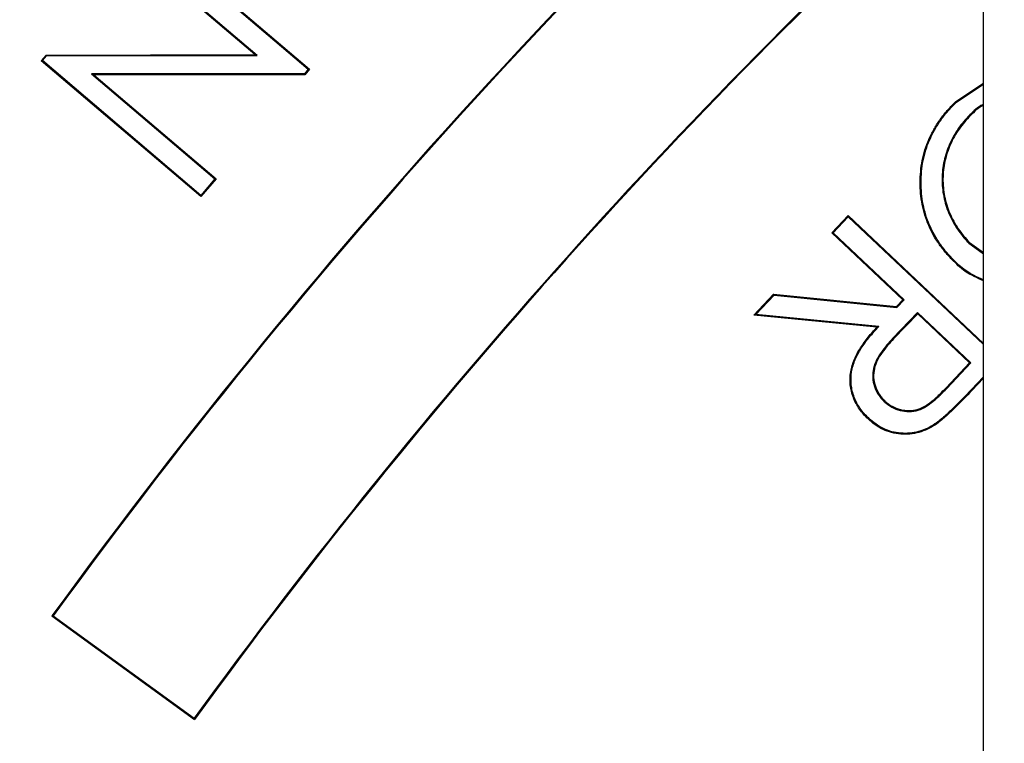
# Model space of a CAD drawing. Header units: millimetres. Extents: x 1055 to 2818, y 673 to 2898.
# Tile 19 of 44: x 1881 to 1909, y 1840 to 1861. Entities that reach past the tile are written whole.
import ezdxf

# ---------------------------------------------------------------- set-up
doc = ezdxf.new("R2010")
doc.units = ezdxf.units.MM

msp = doc.modelspace()

# ---------------------------------------------------------------- linework, layer by layer
at = {"color": 7, "linetype": 'Continuous', "lineweight": 25}
for p, q in [((1907.952, 693.482), (1907.952, 2073.482)), ((1884.291, 1863.293), (1888.825, 1859.432)), ((1884.294, 1863.256), (1888.788, 1859.43)), ((1887.269, 1859.847), (1883.84, 1862.764)), ((1887.34, 1859.821), (1883.877, 1862.767)), ((1881.209, 1859.673), (1881.346, 1859.834)), ((1881.346, 1859.834), (1887.269, 1859.847)), ((1881.358, 1859.808), (1881.346, 1859.834)), ((1887.34, 1859.821), (1887.269, 1859.847)), ((1881.246, 1859.676), (1881.209, 1859.673)), ((1885.743, 1855.813), (1881.209, 1859.673)), ((1881.246, 1859.676), (1881.358, 1859.808)), ((1885.74, 1855.85), (1881.246, 1859.676)), ((1881.358, 1859.808), (1887.34, 1859.821)), ((1888.678, 1859.301), (1882.632, 1859.3)), ((1882.632, 1859.3), (1882.704, 1859.274)), ((1882.632, 1859.3), (1886.138, 1856.316)), ((1888.69, 1859.275), (1882.704, 1859.274)), ((1882.704, 1859.274), (1886.174, 1856.319)), ((1888.788, 1859.43), (1888.678, 1859.301)), ((1888.678, 1859.301), (1888.69, 1859.275)), ((1888.825, 1859.432), (1888.69, 1859.275)), ((1888.788, 1859.43), (1888.825, 1859.432)), ((1907.166, 1858.516), (1907.952, 1859.039)), ((1907.184, 1858.497), (1907.952, 1859.009)), ((1907.184, 1858.497), (1907.166, 1858.516)), ((1907.568, 1858.133), (1907.586, 1858.114)), ((1886.138, 1856.316), (1885.74, 1855.85)), ((1886.174, 1856.319), (1885.743, 1855.813)), ((1886.138, 1856.316), (1886.174, 1856.319)), ((1885.74, 1855.85), (1885.743, 1855.813)), ((1903.65, 1854.787), (1904.113, 1855.277)), ((1903.687, 1854.788), (1904.114, 1855.24)), ((1904.114, 1855.24), (1904.113, 1855.277)), ((1904.113, 1855.277), (1907.952, 1851.647)), ((1904.114, 1855.24), (1907.952, 1851.611)), ((1903.687, 1854.788), (1903.65, 1854.787)), ((1905.664, 1852.882), (1903.65, 1854.787)), ((1905.701, 1852.883), (1903.687, 1854.788)), ((1907.537, 1854.496), (1907.556, 1854.514)), ((1907.537, 1854.496), (1907.952, 1854.192)), ((1907.556, 1854.514), (1907.952, 1854.225)), ((1907.076, 1854.046), (1907.057, 1854.028)), ((1901.438, 1852.449), (1901.998, 1853.043)), ((1901.493, 1852.47), (1902.009, 1853.015)), ((1902.009, 1853.015), (1901.998, 1853.043)), ((1901.998, 1853.043), (1905.483, 1852.692)), ((1902.009, 1853.015), (1905.494, 1852.664)), ((1905.483, 1852.692), (1905.664, 1852.882)), ((1905.494, 1852.664), (1905.701, 1852.883)), ((1905.701, 1852.883), (1905.664, 1852.882)), ((1905.494, 1852.664), (1905.483, 1852.692)), ((1901.493, 1852.47), (1901.438, 1852.449)), ((1904.925, 1852.102), (1901.438, 1852.449)), ((1904.98, 1852.123), (1901.493, 1852.47)), ((1906.085, 1852.52), (1905.382, 1851.791)), ((1906.086, 1852.483), (1905.401, 1851.773)), ((1907.595, 1851.091), (1906.085, 1852.52)), ((1906.085, 1852.52), (1906.086, 1852.483)), ((1907.558, 1851.09), (1906.086, 1852.483)), ((1904.98, 1852.123), (1904.925, 1852.102)), ((1905.382, 1851.791), (1905.401, 1851.773)), ((1906.89, 1850.385), (1907.558, 1851.09)), ((1906.909, 1850.367), (1907.595, 1851.091)), ((1907.595, 1851.091), (1907.558, 1851.09)), ((1907.952, 1850.694), (1907.611, 1850.335)), ((1907.952, 1850.656), (1907.63, 1850.317)), ((1906.909, 1850.367), (1906.89, 1850.385)), ((1907.611, 1850.335), (1907.63, 1850.317)), ((1905.14, 1849.991), (1905.158, 1850.01)), ((1881.551, 1843.911), (1881.514, 1843.906)), ((1881.514, 1843.906), (1885.559, 1840.967)), ((1881.551, 1843.911), (1885.553, 1841.003)), ((1885.553, 1841.003), (1885.559, 1840.967))]:
    msp.add_line(p, q, dxfattribs=at)
at = {"color": 7, "linetype": 'Continuous', "lineweight": 25, "flags": 128}
for points in [[(1904.695, 1849.521), (1904.687, 1849.512), (1904.677, 1849.502)], [(1906.577, 1849.359), (1906.584, 1849.348), (1906.592, 1849.337)]]:
    msp.add_lwpolyline(points, dxfattribs=at)
at = {"color": 7, "linetype": 'Continuous', "lineweight": 25}
for centre, radius, start, end in [((1967.952, 1773.482), 497, 94.47223, 263.06609), ((1967.952, 1773.482), 394.279, 95.56318, 178.61935), ((1967.952, 1773.482), 394, 95.61223, 178.61837), ((2019.047, 1743.982), 170, 130.80623, 144), ((2019.047, 1743.982), 169.974, 130.81385, 143.99117), ((2019.047, 1743.982), 165.026, 132.31447, 143.99091), ((2019.047, 1743.982), 165, 132.32274, 144)]:
    msp.add_arc(centre, radius, start, end, dxfattribs=at)
at = {"color": 1, "linetype": 'Continuous', "lineweight": 25}
for radius, start, end in [(496.2, 94.47946, 263.05486), (491.207, 94.52509, 262.98391), (433.476, 95.16191, 262.0438), (426.405, 95.24775, 261.91098)]:
    msp.add_arc((1967.952, 1773.482), radius, start, end, dxfattribs=at)
for points, knots in [([(1677.222, 1640.443), (1675.971, 1643.117), (1672.302, 1650.963), (1667.128, 1664.38), (1661.603, 1680.787), (1656.978, 1697.672), (1653.241, 1714.965), (1650.443, 1732.609), (1648.631, 1750.556), (1647.838, 1768.748), (1648.084, 1786.815), (1649.348, 1804.697), (1651.586, 1822.34), (1654.834, 1840.004), (1659.123, 1857.624), (1664.462, 1875.137), (1670.731, 1892.157), (1677.887, 1908.636), (1685.868, 1924.542), (1694.8, 1940.132), (1704.696, 1955.338), (1715.542, 1970.094), (1727.085, 1984.062), (1739.265, 1997.215), (1752.012, 2009.542), (1765.545, 2021.26), (1779.852, 2032.304), (1794.901, 2042.616), (1810.29, 2051.925), (1825.946, 2060.238), (1841.796, 2067.576), (1858.17, 2074.119), (1875.053, 2079.724), (1888.389, 2083.554), (1896.101, 2085.162), (1897.952, 2085.548)], [0, 0, 0, 0, 0.015558, 0.045657, 0.075735, 0.106802, 0.137893, 0.16896, 0.200934, 0.232933, 0.264907, 0.296135, 0.327388, 0.358617, 0.390764, 0.422937, 0.455084, 0.486332, 0.517603, 0.548851, 0.581008, 0.613191, 0.645348, 0.676484, 0.707643, 0.738779, 0.770812, 0.802871, 0.834904, 0.865576, 0.896271, 0.926942, 0.958476, 0.990035, 1, 1, 1, 1]), ([(1897.952, 2075.319), (1896.697, 2075.051), (1889.992, 2073.621), (1878.045, 2070.163), (1862.033, 2064.877), (1846.212, 2058.59), (1830.619, 2051.395), (1815.445, 2043.346), (1800.74, 2034.467), (1786.545, 2024.791), (1772.773, 2014.247), (1759.49, 2002.837), (1746.755, 1990.58), (1734.833, 1977.727), (1723.747, 1964.334), (1713.502, 1950.467), (1703.949, 1935.914), (1695.15, 1920.699), (1687.154, 1904.86), (1680.143, 1888.748), (1674.116, 1872.426), (1669.052, 1855.959), (1664.868, 1839.073), (1661.62, 1821.809), (1659.345, 1804.221), (1658.094, 1786.73), (1657.844, 1769.396), (1658.549, 1752.274), (1660.218, 1735.051), (1662.884, 1717.784), (1666.57, 1700.537), (1671.407, 1682.773), (1677.618, 1664.821), (1682.693, 1651.856), (1685.895, 1645.346), (1686.238, 1644.648)], [0, 0, 0, 0, 0.007011, 0.03746, 0.067886, 0.099147, 0.130433, 0.161694, 0.192964, 0.224259, 0.255529, 0.287701, 0.319899, 0.352071, 0.383453, 0.41486, 0.446242, 0.478537, 0.510858, 0.543153, 0.574511, 0.605894, 0.637252, 0.669531, 0.701837, 0.734115, 0.765307, 0.796524, 0.827716, 0.85982, 0.89195, 0.924054, 0.960356, 0.995747, 1, 1, 1, 1]), ([(1695.023, 1648.744), (1693.024, 1653.402), (1688.786, 1663.276), (1683.423, 1678.785), (1678.719, 1695.114), (1674.958, 1711.852), (1672.179, 1728.943), (1670.434, 1746.337), (1669.777, 1763.467), (1670.164, 1780.268), (1671.508, 1796.687), (1673.821, 1813.168), (1677.127, 1829.656), (1681.43, 1846.094), (1686.621, 1862.105), (1692.651, 1877.65), (1699.46, 1892.698), (1707.162, 1907.505), (1715.765, 1922.015), (1725.265, 1936.169), (1735.574, 1949.809), (1746.672, 1962.884), (1758.526, 1975.351), (1771.224, 1987.269), (1784.76, 1998.562), (1799.111, 2009.163), (1813.78, 2018.707), (1828.681, 2027.205), (1843.724, 2034.697), (1859.351, 2041.415), (1875.54, 2047.259), (1891.795, 2052.164), (1902.711, 2054.585), (1907.952, 2055.747)], [0, 0, 0, 0, 0.02909, 0.061673, 0.094282, 0.126864, 0.160448, 0.194061, 0.227643, 0.259294, 0.290972, 0.322625, 0.355209, 0.38782, 0.420405, 0.451971, 0.483559, 0.515125, 0.547551, 0.580001, 0.612426, 0.644968, 0.677536, 0.710077, 0.74363, 0.777213, 0.810764, 0.842202, 0.873666, 0.905104, 0.937547, 0.970019, 1, 1, 1, 1]), ([(1907.952, 2050.644), (1903.236, 2049.6), (1893.097, 2047.354), (1877.84, 2042.791), (1862.013, 2037.161), (1846.403, 2030.536), (1831.068, 2022.952), (1816.207, 2014.497), (1801.876, 2005.197), (1788.117, 1995.094), (1774.846, 1984.127), (1762.132, 1972.305), (1750.033, 1959.656), (1738.936, 1946.613), (1728.824, 1933.263), (1719.664, 1919.69), (1711.193, 1905.535), (1703.465, 1890.823), (1696.524, 1875.588), (1690.508, 1860.132), (1685.421, 1844.507), (1681.253, 1828.768), (1677.951, 1812.678), (1675.572, 1796.277), (1674.159, 1779.616), (1673.753, 1762.902), (1674.373, 1746.195), (1675.991, 1729.549), (1678.624, 1712.849), (1682.292, 1696.153), (1687.028, 1679.534), (1692.309, 1664.191), (1696.421, 1654.569), (1698.264, 1650.256)], [0, 0, 0, 0, 0.027428, 0.058976, 0.090497, 0.123036, 0.155604, 0.188144, 0.220787, 0.253459, 0.286104, 0.319777, 0.353481, 0.387156, 0.418841, 0.45055, 0.482236, 0.514785, 0.54736, 0.57991, 0.611682, 0.643477, 0.675248, 0.707937, 0.740653, 0.773341, 0.806033, 0.838754, 0.871447, 0.905158, 0.938897, 0.972609, 1, 1, 1, 1]), ([(1707.006, 1654.332), (1705.442, 1658.207), (1702.25, 1666.119), (1698.108, 1678.306), (1694.467, 1690.645), (1691.415, 1702.963), (1688.913, 1715.256), (1686.934, 1727.666), (1685.473, 1740.261), (1684.549, 1752.993), (1684.172, 1765.871), (1684.357, 1778.783), (1685.106, 1791.606), (1686.406, 1804.286), (1688.242, 1816.834), (1690.626, 1829.325), (1693.581, 1841.829), (1697.11, 1854.291), (1701.231, 1866.716), (1705.916, 1878.987), (1711.083, 1890.9), (1716.683, 1902.411), (1722.694, 1913.54), (1729.196, 1924.441), (1736.234, 1935.173), (1743.793, 1945.682), (1751.892, 1955.967), (1760.467, 1965.928), (1770.324, 1976.424), (1781.62, 1987.267), (1794.612, 1998.188), (1808.271, 2008.247), (1822.89, 2017.635), (1838.435, 2026.239), (1852.78, 2032.956), (1865.242, 2037.99), (1875.633, 2041.711), (1886.201, 2045.011), (1896.976, 2047.939), (1904.274, 2049.523), (1907.952, 2050.321)], [0, 0, 0, 0, 0.02492, 0.05087, 0.076821, 0.10178, 0.126739, 0.151868, 0.176997, 0.202659, 0.22832, 0.254165, 0.28001, 0.305253, 0.330496, 0.355917, 0.381338, 0.407323, 0.433308, 0.459489, 0.485669, 0.510674, 0.535678, 0.560858, 0.586037, 0.611774, 0.637511, 0.663441, 0.689372, 0.722393, 0.755549, 0.788984, 0.821733, 0.857081, 0.892598, 0.913921, 0.935244, 0.956715, 0.978186, 1, 1, 1, 1])]:
    msp.add_open_spline(points, degree=3, knots=knots, dxfattribs=at)
at = {"color": 7, "linetype": 'Continuous', "lineweight": 25}
for points, knots in [([(1719.908, 1660.348), (1718.585, 1663.197), (1714.767, 1671.423), (1709.615, 1685.548), (1704.392, 1702.635), (1700.343, 1720.087), (1697.437, 1737.743), (1695.696, 1755.488), (1695.104, 1773.286), (1695.675, 1791.139), (1697.418, 1808.965), (1700.325, 1826.63), (1704.371, 1844.007), (1709.528, 1861.049), (1715.798, 1877.76), (1723.172, 1894.077), (1731.601, 1909.877), (1741.015, 1925.048), (1751.369, 1939.535), (1762.661, 1953.343), (1774.869, 1966.432), (1787.917, 1978.7), (1801.705, 1990.055), (1816.159, 2000.456), (1831.278, 2009.893), (1847.035, 2018.367), (1863.347, 2025.739), (1877.405, 2031.201), (1886.111, 2033.76), (1889.11, 2034.641)], [0, 0, 0, 0, 0.020258, 0.058481, 0.096847, 0.135471, 0.173942, 0.212193, 0.250406, 0.288729, 0.327327, 0.365856, 0.404126, 0.442331, 0.480628, 0.519177, 0.55775, 0.596056, 0.634265, 0.672531, 0.711034, 0.749635, 0.787969, 0.826172, 0.864417, 0.902855, 0.941478, 0.97984, 1, 1, 1, 1]), ([(1887.952, 2031.95), (1885.578, 2031.248), (1877.555, 2028.875), (1864.243, 2023.659), (1848.102, 2016.377), (1832.479, 2007.967), (1817.446, 1998.568), (1803.064, 1988.212), (1789.401, 1976.941), (1776.509, 1964.799), (1764.434, 1951.856), (1753.237, 1938.164), (1742.942, 1923.751), (1733.589, 1908.682), (1725.236, 1893.014), (1717.949, 1876.867), (1711.735, 1860.312), (1706.623, 1843.415), (1702.615, 1826.192), (1699.727, 1808.71), (1697.996, 1791.036), (1697.434, 1773.304), (1698.017, 1755.6), (1699.747, 1738.004), (1702.626, 1720.548), (1706.616, 1703.293), (1711.787, 1686.347), (1716.9, 1672.322), (1720.692, 1664.143), (1722, 1661.324)], [0, 0, 0, 0, 0.0161627, 0.0546494, 0.0932531, 0.1317977, 0.1704506, 0.2089967, 0.2474822, 0.286073, 0.3246021, 0.3630336, 0.4015307, 0.4402264, 0.478806, 0.5174361, 0.5558715, 0.5942311, 0.6326779, 0.6713082, 0.7098937, 0.7486017, 0.7871138, 0.82553, 0.8640131, 0.9026151, 0.9411233, 0.9797035, 1, 1, 1, 1]), ([(1907.057, 1854.028), (1906.986, 1854.105), (1906.915, 1854.181), (1906.782, 1854.342), (1906.719, 1854.426), (1906.545, 1854.686), (1906.446, 1854.872), (1906.292, 1855.26), (1906.235, 1855.463), (1906.166, 1855.875), (1906.151, 1856.084), (1906.162, 1856.502), (1906.186, 1856.711), (1906.277, 1857.118), (1906.347, 1857.317), (1906.479, 1857.601), (1906.527, 1857.694), (1906.634, 1857.873), (1906.692, 1857.96), (1906.816, 1858.129), (1906.881, 1858.211), (1907.02, 1858.367), (1907.093, 1858.441), (1907.166, 1858.516)], [0, 0, 0, 0, 0.0625, 0.0625, 0.125, 0.125, 0.25, 0.25, 0.375, 0.375, 0.5, 0.5, 0.625, 0.625, 0.75, 0.75, 0.8125, 0.8125, 0.875, 0.875, 0.9375, 0.9375, 1, 1, 1, 1]), ([(1907.076, 1854.046), (1907.005, 1854.123), (1906.935, 1854.199), (1906.802, 1854.358), (1906.741, 1854.441), (1906.568, 1854.7), (1906.47, 1854.883), (1906.317, 1855.268), (1906.261, 1855.469), (1906.192, 1855.877), (1906.178, 1856.085), (1906.188, 1856.5), (1906.212, 1856.707), (1906.302, 1857.111), (1906.371, 1857.307), (1906.502, 1857.589), (1906.55, 1857.681), (1906.656, 1857.859), (1906.714, 1857.945), (1906.836, 1858.113), (1906.901, 1858.194), (1907.038, 1858.348), (1907.111, 1858.423), (1907.184, 1858.497)], [0.0001267, 0.0001267, 0.0001267, 0.0001267, 0.0625, 0.0625, 0.125, 0.125, 0.25, 0.25, 0.375, 0.375, 0.5, 0.5, 0.625, 0.625, 0.75, 0.75, 0.8125, 0.8125, 0.875, 0.875, 0.9375, 0.9375, 0.9998666, 0.9998666, 0.9998666, 0.9998666]), ([(1907.952, 1858.433), (1907.943, 1858.43), (1907.793, 1858.366), (1907.677, 1858.246), (1907.568, 1858.133)], [0, 0, 0, 0, 0.057191, 1, 1, 1, 1]), ([(1907.952, 1858.404), (1907.946, 1858.402), (1907.803, 1858.34), (1907.692, 1858.225), (1907.586, 1858.114)], [0, 0, 0, 0, 0.0382436, 1, 1, 1, 1]), ([(1907.568, 1858.133), (1907.567, 1858.133), (1907.567, 1858.133), (1907.567, 1858.133), (1907.508, 1858.073), (1907.448, 1858.013), (1907.339, 1857.884), (1907.288, 1857.817), (1907.142, 1857.609), (1907.059, 1857.461), (1906.957, 1857.228), (1906.927, 1857.149), (1906.876, 1856.988), (1906.853, 1856.907), (1906.817, 1856.741), (1906.804, 1856.658), (1906.784, 1856.49), (1906.778, 1856.405), (1906.776, 1856.236), (1906.78, 1856.151), (1906.797, 1855.983), (1906.809, 1855.899), (1906.842, 1855.733), (1906.863, 1855.651), (1906.912, 1855.49), (1906.94, 1855.41), (1907.007, 1855.254), (1907.044, 1855.178), (1907.124, 1855.03), (1907.168, 1854.957), (1907.263, 1854.817), (1907.314, 1854.75), (1907.422, 1854.619), (1907.48, 1854.557), (1907.537, 1854.497), (1907.537, 1854.496), (1907.537, 1854.496), (1907.537, 1854.496)], [-0.000121, -0.000121, -0.000121, -0.000121, 0, 0, 0, 0.0625, 0.0625, 0.125, 0.125, 0.25, 0.25, 0.3125, 0.3125, 0.375, 0.375, 0.4375, 0.4375, 0.5, 0.5, 0.5625, 0.5625, 0.625, 0.625, 0.6875, 0.6875, 0.75, 0.75, 0.8125, 0.8125, 0.875, 0.875, 0.9375, 0.9375, 1, 1, 1, 1.000137, 1.000137, 1.000137, 1.000137]), ([(1907.586, 1858.114), (1907.527, 1858.055), (1907.468, 1857.995), (1907.36, 1857.867), (1907.309, 1857.801), (1907.165, 1857.595), (1907.083, 1857.449), (1906.982, 1857.219), (1906.952, 1857.14), (1906.901, 1856.981), (1906.879, 1856.9), (1906.843, 1856.737), (1906.83, 1856.654), (1906.81, 1856.488), (1906.805, 1856.404), (1906.802, 1856.237), (1906.806, 1856.153), (1906.823, 1855.986), (1906.835, 1855.903), (1906.867, 1855.739), (1906.888, 1855.658), (1906.937, 1855.498), (1906.965, 1855.419), (1907.031, 1855.265), (1907.068, 1855.19), (1907.147, 1855.043), (1907.19, 1854.971), (1907.285, 1854.833), (1907.335, 1854.766), (1907.442, 1854.637), (1907.499, 1854.575), (1907.556, 1854.514)], [0, 0, 0, 0, 0.0625, 0.0625, 0.125, 0.125, 0.25, 0.25, 0.3125, 0.3125, 0.375, 0.375, 0.4375, 0.4375, 0.5, 0.5, 0.5625, 0.5625, 0.625, 0.625, 0.6875, 0.6875, 0.75, 0.75, 0.8125, 0.8125, 0.875, 0.875, 0.9375, 0.9375, 1, 1, 1, 1]), ([(1907.952, 1853.423), (1907.772, 1853.502), (1907.436, 1853.649), (1907.177, 1853.908), (1907.057, 1854.028)], [0, 0, 0, 0, 0.536328, 1, 1, 1, 1]), ([(1907.952, 1853.452), (1907.777, 1853.529), (1907.449, 1853.673), (1907.195, 1853.927), (1907.076, 1854.046)], [0, 0, 0, 0, 0.529415, 1, 1, 1, 1]), ([(1904.677, 1849.502), (1904.633, 1849.546), (1904.59, 1849.59), (1904.507, 1849.682), (1904.469, 1849.731), (1904.364, 1849.884), (1904.304, 1849.993), (1904.216, 1850.224), (1904.187, 1850.346), (1904.161, 1850.592), (1904.166, 1850.717), (1904.207, 1850.961), (1904.241, 1851.081), (1904.337, 1851.309), (1904.397, 1851.418), (1904.531, 1851.626), (1904.605, 1851.726), (1904.759, 1851.919), (1904.842, 1852.011), (1904.925, 1852.102)], [0, 0, 0, 0, 0.0625, 0.0625, 0.125, 0.125, 0.25, 0.25, 0.375, 0.375, 0.5, 0.5, 0.625, 0.625, 0.75, 0.75, 0.875, 0.875, 1, 1, 1, 1]), ([(1904.695, 1849.521), (1904.652, 1849.564), (1904.608, 1849.608), (1904.528, 1849.699), (1904.49, 1849.746), (1904.386, 1849.897), (1904.328, 1850.005), (1904.241, 1850.232), (1904.213, 1850.351), (1904.188, 1850.593), (1904.192, 1850.715), (1904.232, 1850.955), (1904.266, 1851.072), (1904.361, 1851.297), (1904.419, 1851.405), (1904.553, 1851.61), (1904.626, 1851.71), (1904.779, 1851.902), (1904.861, 1851.993), (1904.944, 1852.084), (1904.956, 1852.097), (1904.968, 1852.11), (1904.98, 1852.123)], [0.000253, 0.000253, 0.000253, 0.000253, 0.0625, 0.0625, 0.125, 0.125, 0.25, 0.25, 0.375, 0.375, 0.5, 0.5, 0.625, 0.625, 0.75, 0.75, 0.875, 0.875, 1, 1, 1, 1.017638, 1.017638, 1.017638, 1.017638]), ([(1905.382, 1851.791), (1905.382, 1851.791), (1905.382, 1851.791), (1905.382, 1851.791), (1905.325, 1851.729), (1905.268, 1851.666), (1905.158, 1851.536), (1905.104, 1851.47), (1905.006, 1851.33), (1904.961, 1851.258), (1904.882, 1851.103), (1904.852, 1851.021), (1904.814, 1850.852), (1904.805, 1850.765), (1904.815, 1850.591), (1904.833, 1850.505), (1904.887, 1850.34), (1904.926, 1850.262), (1904.996, 1850.153), (1905.022, 1850.117), (1905.079, 1850.052), (1905.109, 1850.021), (1905.139, 1849.991), (1905.139, 1849.991), (1905.139, 1849.991), (1905.14, 1849.991)], [-0.000136, -0.000136, -0.000136, -0.000136, 0, 0, 0, 0.125, 0.125, 0.25, 0.25, 0.375, 0.375, 0.5, 0.5, 0.625, 0.625, 0.75, 0.75, 0.875, 0.875, 0.9375, 0.9375, 1, 1, 1, 1.000494, 1.000494, 1.000494, 1.000494]), ([(1905.401, 1851.773), (1905.344, 1851.711), (1905.287, 1851.649), (1905.178, 1851.52), (1905.125, 1851.454), (1905.028, 1851.315), (1904.983, 1851.244), (1904.906, 1851.093), (1904.877, 1851.013), (1904.84, 1850.848), (1904.831, 1850.764), (1904.841, 1850.595), (1904.859, 1850.511), (1904.911, 1850.351), (1904.949, 1850.274), (1905.018, 1850.168), (1905.043, 1850.134), (1905.098, 1850.07), (1905.128, 1850.04), (1905.158, 1850.01)], [0, 0, 0, 0, 0.125, 0.125, 0.25, 0.25, 0.375, 0.375, 0.5, 0.5, 0.625, 0.625, 0.75, 0.75, 0.875, 0.875, 0.9375, 0.9375, 1, 1, 1, 1]), ([(1905.14, 1849.991), (1905.14, 1849.99), (1905.14, 1849.99), (1905.14, 1849.99), (1905.172, 1849.962), (1905.205, 1849.934), (1905.273, 1849.882), (1905.31, 1849.858), (1905.423, 1849.794), (1905.505, 1849.763), (1905.673, 1849.721), (1905.759, 1849.711), (1905.933, 1849.712), (1906.02, 1849.726), (1906.186, 1849.777), (1906.265, 1849.814), (1906.374, 1849.884), (1906.409, 1849.91), (1906.476, 1849.961), (1906.51, 1849.987), (1906.576, 1850.042), (1906.607, 1850.07), (1906.669, 1850.127), (1906.701, 1850.156), (1906.792, 1850.245), (1906.85, 1850.306), (1906.909, 1850.367), (1906.909, 1850.367), (1906.909, 1850.367), (1906.909, 1850.367)], [-0.000495, -0.000495, -0.000495, -0.000495, 0, 0, 0, 0.0625, 0.0625, 0.125, 0.125, 0.25, 0.25, 0.375, 0.375, 0.5, 0.5, 0.625, 0.625, 0.6875, 0.6875, 0.75, 0.75, 0.8125, 0.8125, 0.875, 0.875, 1, 1, 1, 1.00006, 1.00006, 1.00006, 1.00006]), ([(1905.158, 1850.01), (1905.189, 1849.982), (1905.221, 1849.954), (1905.288, 1849.903), (1905.323, 1849.88), (1905.434, 1849.818), (1905.514, 1849.788), (1905.677, 1849.747), (1905.762, 1849.738), (1905.93, 1849.738), (1906.014, 1849.752), (1906.176, 1849.801), (1906.253, 1849.838), (1906.359, 1849.906), (1906.393, 1849.931), (1906.46, 1849.981), (1906.494, 1850.007), (1906.558, 1850.061), (1906.589, 1850.09), (1906.652, 1850.147), (1906.682, 1850.175), (1906.773, 1850.264), (1906.831, 1850.324), (1906.89, 1850.385)], [0, 0, 0, 0, 0.0625, 0.0625, 0.125, 0.125, 0.25, 0.25, 0.375, 0.375, 0.5, 0.5, 0.625, 0.625, 0.6875, 0.6875, 0.75, 0.75, 0.8125, 0.8125, 0.875, 0.875, 1, 1, 1, 1]), ([(1907.611, 1850.335), (1907.447, 1850.163), (1907.282, 1849.991), (1907.027, 1849.741), (1906.941, 1849.66), (1906.809, 1849.541), (1906.764, 1849.501), (1906.673, 1849.427), (1906.626, 1849.393), (1906.577, 1849.359)], [0.000047, 0.000047, 0.000047, 0.000047, 0.5, 0.5, 0.75, 0.75, 0.875, 0.875, 0.9996045, 0.9996045, 0.9996045, 0.9996045]), ([(1907.63, 1850.317), (1907.466, 1850.145), (1907.301, 1849.972), (1907.045, 1849.722), (1906.959, 1849.64), (1906.826, 1849.521), (1906.781, 1849.482), (1906.689, 1849.406), (1906.641, 1849.371), (1906.592, 1849.337)], [0, 0, 0, 0, 0.5, 0.5, 0.75, 0.75, 0.875, 0.875, 1, 1, 1, 1]), ([(1906.592, 1849.337), (1906.518, 1849.291), (1906.444, 1849.245), (1906.286, 1849.172), (1906.204, 1849.142), (1905.953, 1849.072), (1905.777, 1849.056), (1905.43, 1849.083), (1905.259, 1849.128), (1905.024, 1849.241), (1904.949, 1849.286), (1904.807, 1849.386), (1904.742, 1849.444), (1904.677, 1849.502)], [0, 0, 0, 0, 0.125, 0.125, 0.25, 0.25, 0.5, 0.5, 0.75, 0.75, 0.875, 0.875, 1, 1, 1, 1]), ([(1906.577, 1849.359), (1906.504, 1849.313), (1906.431, 1849.268), (1906.277, 1849.197), (1906.196, 1849.167), (1905.949, 1849.098), (1905.776, 1849.083), (1905.435, 1849.109), (1905.267, 1849.153), (1905.037, 1849.264), (1904.963, 1849.308), (1904.824, 1849.407), (1904.76, 1849.463), (1904.695, 1849.521)], [0.0002718, 0.0002718, 0.0002718, 0.0002718, 0.125, 0.125, 0.25, 0.25, 0.5, 0.5, 0.75, 0.75, 0.875, 0.875, 0.9996406, 0.9996406, 0.9996406, 0.9996406])]:
    msp.add_open_spline(points, degree=3, knots=knots, dxfattribs=at)

doc.saveas('drawing.dxf')
